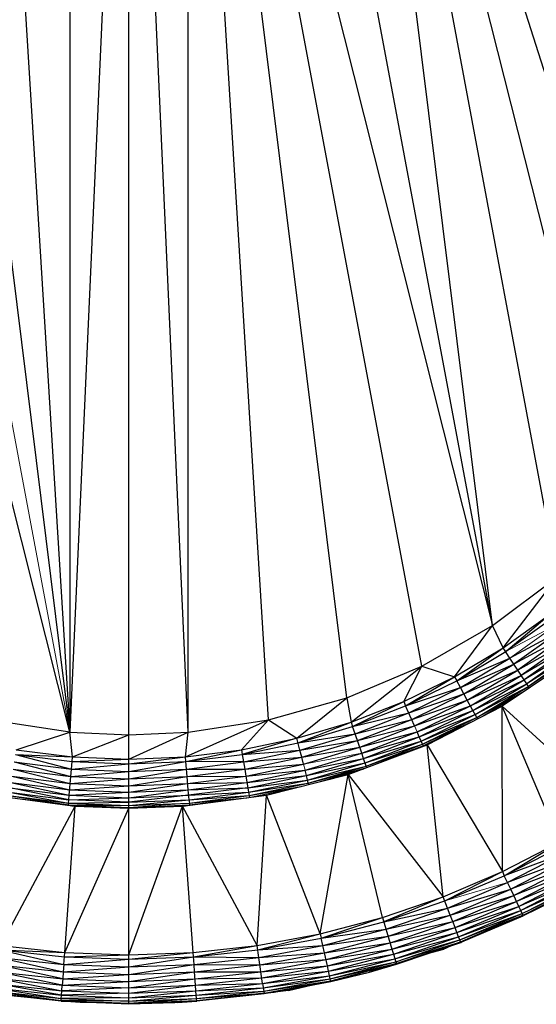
# Paper-space layout '_Right' of a CAD drawing. Header units: millimetres. Extents: x -464 to -1, y 0 to 650.
# Tile 16 of 50: x -22 to -11, y 96 to 117. Entities that reach past the tile are written whole.
import ezdxf

# ---------------------------------------------------------------- set-up
doc = ezdxf.new("R2010")
doc.units = ezdxf.units.MM

psp = doc.layouts.new('_Right')

# ---------------------------------------------------------------- linework, layer by layer
at = {"color": 7, "linetype": 'Continuous', "lineweight": 25}
for p, q in [((-19.811, 96.433), (-19.811, 134.433)), ((-19.811, 128.933), (-21.021, 101.987)), ((-18.601, 101.987), (-19.811, 128.933)), ((-21.021, 128.878), (-21.021, 101.987)), ((-13.818, 103.336), (-18.601, 128.878)), ((-15.352, 102.69), (-18.601, 128.878)), ((-18.601, 101.987), (-18.601, 128.878)), ((-18.601, 128.878), (-12.374, 104.166)), ((-16.955, 102.238), (-18.601, 128.878)), ((-22.667, 128.627), (-21.021, 101.987)), ((-12.374, 104.166), (-16.955, 128.627)), ((-24.27, 128.175), (-21.021, 101.987)), ((-8.801, 107.621), (-15.352, 128.175)), ((-12.374, 104.166), (-15.352, 128.175)), ((-11.043, 105.167), (-15.352, 128.175)), ((-9.846, 106.325), (-15.352, 128.175)), ((-21.021, 101.987), (-27.248, 126.699)), ((-12.374, 104.166), (-11.043, 105.167)), ((-12.154, 103.712), (-11.043, 105.167)), ((-12.154, 103.712), (-11.212, 104.385)), ((-12.103, 103.635), (-11.212, 104.385)), ((-13.818, 103.336), (-12.374, 104.166)), ((-13.148, 103.12), (-12.374, 104.166)), ((-12.154, 103.712), (-12.374, 104.166)), ((-11.155, 104.312), (-12.103, 103.635)), ((-10.966, 104.069), (-12.018, 103.504)), ((-10.966, 104.069), (-11.935, 103.377)), ((-10.878, 103.956), (-11.935, 103.377)), ((-10.878, 103.956), (-11.856, 103.257)), ((-10.798, 103.853), (-11.856, 103.257)), ((-10.798, 103.853), (-11.785, 103.148)), ((-10.729, 103.764), (-11.785, 103.148)), ((-10.729, 103.764), (-11.724, 103.054)), ((-13.148, 103.12), (-12.154, 103.712)), ((-13.104, 103.039), (-12.154, 103.712)), ((-13.104, 103.039), (-12.103, 103.635)), ((-12.018, 103.504), (-12.154, 103.712)), ((-10.672, 103.69), (-11.724, 103.054)), ((-10.672, 103.69), (-11.673, 102.976)), ((-10.63, 103.636), (-11.673, 102.976)), ((-10.63, 103.636), (-11.635, 102.919)), ((-10.606, 103.606), (-11.635, 102.919)), ((-15.352, 102.69), (-13.818, 103.336)), ((-15.265, 102.191), (-13.818, 103.336)), ((-14.187, 102.612), (-13.818, 103.336)), ((-13.818, 103.336), (-13.148, 103.12)), ((-13.104, 103.039), (-12.018, 103.504)), ((-13.03, 102.901), (-12.018, 103.504)), ((-13.03, 102.901), (-11.935, 103.377)), ((-12.957, 102.768), (-11.935, 103.377)), ((-10.742, 103.485), (-12.175, 102.521)), ((-11.935, 103.377), (-12.018, 103.504)), ((-11.856, 103.257), (-11.935, 103.377)), ((-12.957, 102.768), (-11.856, 103.257)), ((-12.889, 102.642), (-11.856, 103.257)), ((-12.889, 102.642), (-11.785, 103.148)), ((-12.827, 102.527), (-11.785, 103.148)), ((-11.724, 103.054), (-11.856, 103.257)), ((-14.187, 102.612), (-13.148, 103.12)), ((-14.15, 102.527), (-13.148, 103.12)), ((-14.15, 102.527), (-13.104, 103.039)), ((-13.148, 103.12), (-13.104, 103.039)), ((-13.03, 102.901), (-13.104, 103.039)), ((-12.827, 102.527), (-11.724, 103.054)), ((-12.773, 102.428), (-11.724, 103.054)), ((-12.773, 102.428), (-11.673, 102.976)), ((-12.729, 102.346), (-11.673, 102.976)), ((-11.673, 102.976), (-11.724, 103.054)), ((-11.635, 102.919), (-11.673, 102.976)), ((-14.15, 102.527), (-13.03, 102.901)), ((-14.087, 102.384), (-13.03, 102.901)), ((-14.087, 102.384), (-12.957, 102.768)), ((-14.027, 102.245), (-12.957, 102.768)), ((-12.957, 102.768), (-13.03, 102.901)), ((-12.889, 102.642), (-12.957, 102.768)), ((-12.729, 102.346), (-11.635, 102.919)), ((-12.697, 102.286), (-11.635, 102.919)), ((-12.697, 102.286), (-11.715, 102.831)), ((-12.564, 102.321), (-11.768, 102.795)), ((-11.62, 102.895), (-11.635, 102.919)), ((-16.955, 102.238), (-15.352, 102.69)), ((-16.374, 101.861), (-15.352, 102.69)), ((-15.352, 102.69), (-15.265, 102.191)), ((-15.265, 102.191), (-14.187, 102.612)), ((-15.235, 102.104), (-14.187, 102.612)), ((-14.187, 102.612), (-14.15, 102.527)), ((-14.027, 102.245), (-12.889, 102.642)), ((-13.969, 102.114), (-12.889, 102.642)), ((-12.773, 102.428), (-12.889, 102.642)), ((-15.235, 102.104), (-14.15, 102.527)), ((-15.235, 102.104), (-14.087, 102.384)), ((-15.185, 101.956), (-14.087, 102.384)), ((-13.969, 102.114), (-14.15, 102.527)), ((-13.969, 102.114), (-12.827, 102.527)), ((-13.917, 101.994), (-12.827, 102.527)), ((-13.917, 101.994), (-12.773, 102.428)), ((-13.871, 101.892), (-12.773, 102.428)), ((-13.871, 101.892), (-12.729, 102.346)), ((-13.834, 101.806), (-12.729, 102.346)), ((-13.71, 101.729), (-12.175, 102.521)), ((-12.697, 102.286), (-12.773, 102.428)), ((-12.171, 99.135), (-12.175, 102.521)), ((-9.879, 100.421), (-12.175, 102.521)), ((-11.002, 99.736), (-12.175, 102.521)), ((-21.021, 101.987), (-22.667, 102.238)), ((-18.655, 101.48), (-16.955, 102.238)), ((-18.601, 101.987), (-16.955, 102.238)), ((-17.507, 101.624), (-16.955, 102.238)), ((-16.955, 102.238), (-16.374, 101.861)), ((-16.374, 101.861), (-15.265, 102.191)), ((-16.352, 101.771), (-15.265, 102.191)), ((-15.265, 102.191), (-15.235, 102.104)), ((-15.185, 101.956), (-14.027, 102.245)), ((-15.135, 101.813), (-14.027, 102.245)), ((-13.834, 101.806), (-12.697, 102.286)), ((-13.806, 101.744), (-12.697, 102.286)), ((-13.806, 101.744), (-12.82, 102.189)), ((-12.682, 102.26), (-12.697, 102.286)), ((-22.115, 101.624), (-21.021, 101.987)), ((-21.021, 101.987), (-19.811, 101.933)), ((-20.967, 101.48), (-21.021, 101.987)), ((-20.967, 101.48), (-19.811, 101.933)), ((-19.811, 101.933), (-18.601, 101.987)), ((-19.811, 101.433), (-18.601, 101.987)), ((-18.655, 101.48), (-18.601, 101.987)), ((-16.352, 101.771), (-15.235, 102.104)), ((-16.352, 101.771), (-15.185, 101.956)), ((-16.313, 101.62), (-15.185, 101.956)), ((-15.185, 101.956), (-15.235, 102.104)), ((-15.046, 101.554), (-15.185, 101.956)), ((-15.135, 101.813), (-13.969, 102.114)), ((-15.089, 101.677), (-13.969, 102.114)), ((-15.089, 101.677), (-13.917, 101.994)), ((-15.046, 101.554), (-13.917, 101.994)), ((-13.871, 101.892), (-13.917, 101.994)), ((-13.791, 101.709), (-13.014, 102.089)), ((-17.507, 101.624), (-16.374, 101.861)), ((-16.374, 101.861), (-17.492, 101.532)), ((-17.492, 101.532), (-16.352, 101.771)), ((-16.313, 101.62), (-16.374, 101.861)), ((-16.313, 101.62), (-15.135, 101.813)), ((-16.276, 101.473), (-15.135, 101.813)), ((-15.325, 101.119), (-13.71, 101.729)), ((-15.046, 101.554), (-13.871, 101.892)), ((-15.01, 101.447), (-13.871, 101.892)), ((-15.01, 101.447), (-13.834, 101.806)), ((-14.98, 101.359), (-13.834, 101.806)), ((-14.98, 101.359), (-13.806, 101.744)), ((-14.957, 101.294), (-13.806, 101.744)), ((-13.787, 101.7), (-13.871, 101.892)), ((-13.791, 101.709), (-13.71, 101.729)), ((-13.71, 101.729), (-12.171, 99.135)), ((-13.381, 98.62), (-13.71, 101.729)), ((-22.131, 101.532), (-20.988, 101.233)), ((-22.131, 101.532), (-20.975, 101.388)), ((-22.131, 101.532), (-20.967, 101.48)), ((-22.115, 101.624), (-20.967, 101.48)), ((-18.655, 101.48), (-17.507, 101.624)), ((-18.647, 101.388), (-17.507, 101.624)), ((-18.647, 101.388), (-17.492, 101.532)), ((-17.507, 101.624), (-17.492, 101.532)), ((-17.492, 101.532), (-16.313, 101.62)), ((-17.492, 101.532), (-17.466, 101.378)), ((-17.466, 101.378), (-16.313, 101.62)), ((-16.276, 101.473), (-16.313, 101.62)), ((-16.276, 101.473), (-15.089, 101.677)), ((-16.241, 101.334), (-15.089, 101.677)), ((-16.209, 101.208), (-15.046, 101.554)), ((-15.01, 101.447), (-15.046, 101.554)), ((-14.957, 101.294), (-13.791, 101.709)), ((-14.6, 101.393), (-13.791, 101.709)), ((-14.186, 101.55), (-13.791, 101.709)), ((-22.156, 101.378), (-21, 101.082)), ((-22.156, 101.378), (-20.988, 101.233)), ((-20.988, 101.233), (-20.975, 101.388)), ((-20.988, 101.233), (-19.811, 101.34)), ((-20.975, 101.388), (-20.967, 101.48)), ((-20.975, 101.388), (-19.811, 101.433)), ((-20.975, 101.388), (-19.811, 101.34)), ((-20.967, 101.48), (-19.811, 101.433)), ((-19.811, 101.433), (-18.655, 101.48)), ((-19.811, 101.34), (-18.655, 101.48)), ((-19.811, 101.184), (-18.647, 101.388)), ((-19.811, 101.34), (-18.647, 101.388)), ((-18.647, 101.388), (-18.655, 101.48)), ((-18.634, 101.233), (-18.647, 101.388)), ((-17.466, 101.378), (-18.647, 101.388)), ((-18.634, 101.233), (-17.466, 101.378)), ((-17.466, 101.378), (-16.276, 101.473)), ((-17.466, 101.378), (-17.441, 101.229)), ((-17.441, 101.229), (-16.276, 101.473)), ((-17.441, 101.229), (-16.241, 101.334)), ((-17.417, 101.087), (-16.241, 101.334)), ((-16.241, 101.334), (-16.276, 101.473)), ((-16.209, 101.208), (-15.01, 101.447)), ((-16.181, 101.099), (-15.01, 101.447)), ((-16.181, 101.099), (-14.98, 101.359)), ((-16.158, 101.008), (-14.98, 101.359)), ((-14.957, 101.294), (-15.01, 101.447)), ((-22.181, 101.229), (-21.012, 100.939)), ((-22.181, 101.229), (-21, 101.082)), ((-21, 101.082), (-20.988, 101.233)), ((-21, 101.082), (-19.811, 101.184)), ((-20.988, 101.233), (-19.811, 101.184)), ((-19.811, 101.184), (-18.634, 101.233)), ((-19.811, 101.032), (-18.634, 101.233)), ((-18.634, 101.233), (-17.441, 101.229)), ((-18.622, 101.082), (-18.634, 101.233)), ((-18.622, 101.082), (-17.441, 101.229)), ((-17.441, 101.229), (-17.417, 101.087)), ((-17.417, 101.087), (-16.209, 101.208)), ((-17.396, 100.959), (-16.209, 101.208)), ((-17, 100.698), (-15.325, 101.119)), ((-16.181, 101.099), (-16.209, 101.208)), ((-16.158, 101.008), (-14.957, 101.294)), ((-16.141, 100.942), (-14.957, 101.294)), ((-16.141, 100.942), (-14.983, 101.249)), ((-15.897, 97.863), (-15.325, 101.119)), ((-15.889, 100.977), (-14.998, 101.243)), ((-15.693, 101.027), (-15.008, 101.239)), ((-15.325, 101.119), (-13.381, 98.62)), ((-14.625, 98.196), (-15.325, 101.119)), ((-14.946, 101.262), (-14.957, 101.294)), ((-22.226, 100.959), (-21.032, 100.697)), ((-22.226, 100.959), (-21.023, 100.809)), ((-22.205, 101.087), (-21.023, 100.809)), ((-22.205, 101.087), (-21.012, 100.939)), ((-21.032, 100.697), (-21, 101.082)), ((-21.012, 100.939), (-19.811, 101.032)), ((-21.012, 100.939), (-19.811, 100.889)), ((-21, 101.082), (-19.811, 101.032)), ((-19.811, 100.889), (-18.622, 101.082)), ((-19.811, 101.032), (-18.622, 101.082)), ((-19.811, 100.889), (-18.61, 100.939)), ((-19.811, 100.758), (-18.61, 100.939)), ((-18.622, 101.082), (-17.417, 101.087)), ((-18.599, 100.809), (-18.622, 101.082)), ((-18.61, 100.939), (-17.417, 101.087)), ((-18.61, 100.939), (-17.396, 100.959)), ((-18.599, 100.809), (-17.396, 100.959)), ((-17.417, 101.087), (-17.377, 100.848)), ((-17.396, 100.959), (-16.181, 101.099)), ((-17.377, 100.848), (-16.181, 101.099)), ((-17.377, 100.848), (-16.158, 101.008)), ((-17.362, 100.756), (-16.158, 101.008)), ((-17.362, 100.756), (-16.141, 100.942)), ((-17.351, 100.688), (-16.141, 100.942)), ((-16.158, 101.008), (-16.181, 101.099)), ((-16.135, 100.916), (-16.158, 101.008)), ((-22.26, 100.756), (-21.045, 100.536)), ((-22.26, 100.756), (-21.04, 100.604)), ((-21.04, 100.604), (-22.245, 100.848)), ((-22.245, 100.848), (-21.032, 100.697)), ((-21.032, 100.697), (-19.811, 100.758)), ((-21.023, 100.809), (-19.811, 100.889)), ((-21.023, 100.809), (-19.811, 100.758)), ((-19.811, 100.646), (-18.599, 100.809)), ((-19.811, 100.758), (-18.599, 100.809)), ((-18.599, 100.809), (-17.377, 100.848)), ((-18.582, 100.604), (-18.599, 100.809)), ((-17.377, 100.848), (-18.59, 100.697)), ((-18.59, 100.697), (-17.362, 100.756)), ((-18.582, 100.604), (-17.362, 100.756)), ((-17.377, 100.848), (-17.362, 100.756)), ((-17.362, 100.756), (-17.345, 100.653)), ((-17.351, 100.688), (-16.286, 100.878)), ((-17.317, 100.657), (-16.405, 100.848)), ((-22.622, 100.698), (-20.91, 100.473)), ((-22.271, 100.688), (-21.049, 100.498)), ((-22.271, 100.688), (-21.045, 100.536)), ((-21.974, 100.613), (-21.049, 100.498)), ((-21.402, 100.538), (-21.049, 100.498)), ((-21.049, 100.491), (-21.045, 100.536)), ((-21.045, 100.536), (-21.04, 100.604)), ((-21.045, 100.536), (-19.811, 100.553)), ((-21.045, 100.536), (-19.811, 100.484)), ((-21.04, 100.604), (-21.032, 100.697)), ((-21.04, 100.604), (-19.811, 100.646)), ((-19.811, 100.553), (-21.04, 100.604)), ((-21.032, 100.697), (-19.811, 100.646)), ((-19.811, 100.646), (-18.59, 100.697)), ((-18.59, 100.697), (-19.811, 100.553)), ((-19.811, 100.484), (-18.582, 100.604)), ((-19.811, 100.553), (-18.582, 100.604)), ((-19.811, 100.484), (-18.577, 100.536)), ((-18.712, 100.473), (-17, 100.698)), ((-18.582, 100.604), (-17.351, 100.688)), ((-18.582, 100.604), (-18.573, 100.491)), ((-18.577, 100.536), (-17.351, 100.688)), ((-18.577, 100.536), (-17.4, 100.646)), ((-18.573, 100.498), (-17.648, 100.613)), ((-17.19, 97.624), (-17, 100.698)), ((-15.897, 97.863), (-17, 100.698)), ((-22.432, 97.624), (-20.91, 100.473)), ((-21.125, 97.481), (-20.91, 100.473)), ((-21.125, 97.481), (-19.811, 100.433)), ((-21.049, 100.498), (-19.811, 100.446)), ((-21.049, 100.498), (-19.811, 100.484)), ((-20.976, 100.482), (-19.811, 100.446)), ((-20.967, 100.48), (-19.811, 100.433)), ((-20.91, 100.473), (-19.811, 100.433)), ((-19.811, 100.446), (-18.573, 100.498)), ((-19.811, 100.433), (-18.573, 100.498)), ((-19.811, 100.433), (-18.655, 100.48)), ((-19.811, 97.433), (-18.712, 100.473)), ((-19.811, 100.433), (-18.712, 100.473)), ((-18.497, 97.481), (-18.712, 100.473)), ((-17.19, 97.624), (-18.712, 100.473)), ((-12.171, 99.135), (-11.002, 99.736)), ((-12.132, 99.051), (-11.002, 99.736)), ((-10.956, 99.655), (-12.132, 99.051)), ((-10.88, 99.519), (-12.132, 99.051)), ((-10.88, 99.519), (-12.065, 98.91)), ((-10.806, 99.387), (-12.065, 98.91)), ((-10.806, 99.387), (-12.001, 98.772)), ((-13.381, 98.62), (-12.171, 99.135)), ((-13.348, 98.534), (-12.171, 99.135)), ((-12.171, 99.135), (-12.132, 99.051)), ((-10.735, 99.262), (-12.001, 98.772)), ((-10.735, 99.262), (-11.94, 98.642)), ((-10.672, 99.148), (-11.94, 98.642)), ((-10.672, 99.148), (-11.885, 98.524)), ((-13.348, 98.534), (-12.132, 99.051)), ((-13.292, 98.388), (-12.065, 98.91)), ((-12.065, 98.91), (-12.132, 99.051)), ((-12.001, 98.772), (-12.065, 98.91)), ((-10.617, 99.05), (-11.885, 98.524)), ((-10.617, 99.05), (-11.837, 98.422)), ((-10.571, 98.969), (-11.837, 98.422)), ((-10.571, 98.969), (-11.797, 98.338)), ((-10.537, 98.909), (-11.797, 98.338)), ((-13.292, 98.388), (-12.001, 98.772)), ((-13.238, 98.246), (-12.001, 98.772)), ((-11.94, 98.642), (-12.001, 98.772)), ((-11.768, 98.276), (-10.519, 98.876)), ((-14.625, 98.196), (-13.381, 98.62)), ((-13.381, 98.62), (-14.599, 98.107)), ((-14.599, 98.107), (-13.348, 98.534)), ((-13.238, 98.246), (-13.381, 98.62)), ((-13.238, 98.246), (-11.94, 98.642)), ((-13.187, 98.113), (-11.94, 98.642)), ((-13.187, 98.113), (-11.885, 98.524)), ((-13.14, 97.991), (-11.885, 98.524)), ((-11.837, 98.422), (-11.94, 98.642)), ((-11.752, 98.242), (-11.185, 98.503)), ((-11.185, 98.503), (-11.746, 98.229)), ((-14.599, 98.107), (-13.292, 98.388)), ((-14.554, 97.958), (-13.292, 98.388)), ((-13.14, 97.991), (-11.837, 98.422)), ((-13.1, 97.886), (-11.837, 98.422)), ((-13.1, 97.886), (-11.797, 98.338)), ((-13.067, 97.799), (-11.797, 98.338)), ((-11.797, 98.338), (-11.837, 98.422)), ((-11.768, 98.276), (-11.797, 98.338)), ((-15.897, 97.863), (-14.625, 98.196)), ((-15.877, 97.773), (-14.625, 98.196)), ((-15.877, 97.773), (-14.599, 98.107)), ((-14.625, 98.196), (-14.431, 97.55)), ((-14.554, 97.958), (-13.238, 98.246)), ((-14.51, 97.813), (-13.238, 98.246)), ((-14.51, 97.813), (-13.187, 98.113)), ((-14.469, 97.675), (-13.187, 98.113)), ((-13.187, 98.113), (-13.238, 98.246)), ((-13.14, 97.991), (-13.187, 98.113)), ((-13.067, 97.799), (-11.768, 98.276)), ((-13.042, 97.735), (-11.768, 98.276)), ((-13.042, 97.735), (-11.752, 98.242)), ((-13.029, 97.699), (-11.752, 98.242)), ((-13.002, 97.695), (-11.752, 98.242)), ((-13.002, 97.695), (-11.746, 98.229)), ((-11.752, 98.242), (-11.768, 98.276)), ((-11.746, 98.229), (-11.752, 98.242)), ((-15.877, 97.773), (-14.554, 97.958)), ((-15.843, 97.621), (-14.554, 97.958)), ((-14.469, 97.675), (-13.14, 97.991)), ((-14.431, 97.55), (-13.14, 97.991)), ((-13.1, 97.886), (-13.14, 97.991)), ((-17.19, 97.624), (-15.897, 97.863)), ((-17.177, 97.533), (-15.897, 97.863)), ((-17.177, 97.533), (-15.877, 97.773)), ((-15.897, 97.863), (-15.877, 97.773)), ((-15.843, 97.621), (-15.877, 97.773)), ((-15.843, 97.621), (-14.51, 97.813)), ((-15.81, 97.473), (-14.51, 97.813)), ((-14.431, 97.55), (-13.1, 97.886)), ((-14.399, 97.443), (-13.1, 97.886)), ((-14.399, 97.443), (-13.067, 97.799)), ((-14.372, 97.353), (-13.067, 97.799)), ((-14.372, 97.353), (-13.042, 97.735)), ((-14.352, 97.288), (-13.042, 97.735)), ((-14.341, 97.251), (-13.029, 97.699)), ((-14.337, 97.238), (-13.029, 97.699)), ((-13.067, 97.799), (-13.1, 97.886)), ((-13.042, 97.735), (-13.067, 97.799)), ((-13.029, 97.699), (-13.042, 97.735)), ((-13.029, 97.699), (-13.002, 97.695)), ((-13.029, 97.699), (-13.024, 97.686)), ((-13.024, 97.686), (-13.002, 97.695)), ((-22.445, 97.533), (-21.125, 97.481)), ((-22.445, 97.533), (-21.132, 97.389)), ((-22.445, 97.533), (-21.143, 97.233)), ((-22.432, 97.624), (-21.125, 97.481)), ((-18.497, 97.481), (-17.19, 97.624)), ((-18.49, 97.389), (-17.19, 97.624)), ((-18.49, 97.389), (-17.177, 97.533)), ((-17.154, 97.379), (-17.19, 97.624)), ((-17.177, 97.533), (-15.843, 97.621)), ((-17.154, 97.379), (-15.843, 97.621)), ((-15.81, 97.473), (-15.843, 97.621)), ((-15.81, 97.473), (-14.469, 97.675)), ((-15.779, 97.333), (-14.469, 97.675)), ((-15.779, 97.333), (-14.431, 97.55)), ((-15.751, 97.205), (-14.431, 97.55)), ((-14.431, 97.55), (-14.399, 97.443)), ((-14.337, 97.238), (-13.024, 97.686)), ((-13.377, 97.543), (-13.682, 97.462)), ((-13.377, 97.543), (-13.402, 97.557)), ((-22.468, 97.379), (-21.143, 97.233)), ((-22.468, 97.379), (-21.154, 97.081)), ((-21.143, 97.233), (-21.125, 97.481)), ((-21.143, 97.233), (-19.811, 97.34)), ((-21.132, 97.389), (-19.811, 97.433)), ((-21.132, 97.389), (-19.811, 97.34)), ((-21.125, 97.481), (-19.811, 97.433)), ((-19.811, 97.433), (-18.497, 97.481)), ((-19.811, 97.34), (-18.497, 97.481)), ((-19.811, 97.34), (-18.49, 97.389)), ((-19.811, 97.184), (-18.49, 97.389)), ((-18.479, 97.233), (-18.497, 97.481)), ((-18.49, 97.389), (-17.154, 97.379)), ((-18.479, 97.233), (-17.154, 97.379)), ((-17.154, 97.379), (-15.81, 97.473)), ((-17.076, 96.846), (-17.154, 97.379)), ((-17.132, 97.228), (-15.81, 97.473)), ((-17.132, 97.228), (-15.779, 97.333)), ((-17.111, 97.087), (-15.779, 97.333)), ((-15.751, 97.205), (-15.81, 97.473)), ((-15.751, 97.205), (-14.399, 97.443)), ((-15.726, 97.096), (-14.399, 97.443)), ((-15.726, 97.096), (-14.372, 97.353)), ((-15.706, 97.005), (-14.372, 97.353)), ((-14.399, 97.443), (-14.352, 97.288)), ((-22.49, 97.228), (-21.154, 97.081)), ((-21.165, 96.939), (-22.49, 97.228)), ((-21.143, 97.233), (-21.154, 97.081)), ((-21.154, 97.081), (-19.811, 97.184)), ((-21.143, 97.233), (-19.811, 97.184)), ((-19.811, 97.184), (-18.479, 97.233)), ((-19.811, 97.032), (-18.479, 97.233)), ((-18.468, 97.081), (-18.479, 97.233)), ((-18.479, 97.233), (-17.132, 97.228)), ((-18.468, 97.081), (-17.132, 97.228)), ((-17.111, 97.087), (-15.751, 97.205)), ((-17.092, 96.958), (-15.751, 97.205)), ((-17.092, 96.958), (-15.726, 97.096)), ((-17.076, 96.846), (-15.726, 97.096)), ((-15.726, 97.096), (-15.751, 97.205)), ((-15.691, 96.938), (-15.726, 97.096)), ((-15.706, 97.005), (-14.352, 97.288)), ((-15.691, 96.938), (-14.352, 97.288)), ((-15.691, 96.938), (-14.341, 97.251)), ((-15.683, 96.901), (-14.341, 97.251)), ((-14.341, 97.251), (-14.893, 97.08)), ((-14.893, 97.08), (-14.337, 97.238)), ((-14.352, 97.288), (-14.337, 97.238)), ((-22.53, 96.958), (-21.174, 96.808)), ((-22.53, 96.958), (-21.182, 96.696)), ((-22.511, 97.087), (-21.165, 96.939)), ((-21.174, 96.808), (-22.511, 97.087)), ((-21.165, 96.939), (-21.174, 96.808)), ((-21.174, 96.808), (-19.811, 96.889)), ((-21.154, 97.081), (-21.165, 96.939)), ((-21.165, 96.939), (-19.811, 97.032)), ((-21.165, 96.939), (-19.811, 96.889)), ((-21.154, 97.081), (-19.811, 97.032)), ((-19.811, 97.032), (-18.468, 97.081)), ((-19.811, 96.889), (-18.468, 97.081)), ((-19.811, 96.889), (-18.457, 96.939)), ((-19.811, 96.758), (-18.457, 96.939)), ((-18.468, 97.081), (-17.111, 97.087)), ((-18.448, 96.808), (-18.468, 97.081)), ((-18.457, 96.939), (-17.111, 97.087)), ((-18.457, 96.939), (-17.092, 96.958)), ((-18.448, 96.808), (-17.092, 96.958)), ((-17.076, 96.846), (-15.706, 97.005)), ((-17.062, 96.754), (-15.706, 97.005)), ((-17.062, 96.754), (-15.691, 96.938)), ((-17.052, 96.686), (-15.691, 96.938)), ((-17.052, 96.686), (-15.683, 96.901)), ((-17.047, 96.649), (-15.683, 96.901)), ((-16.839, 96.667), (-15.683, 96.901)), ((-15.68, 96.887), (-15.691, 96.938)), ((-15.683, 96.901), (-14.893, 97.08)), ((-15.68, 96.887), (-14.893, 97.08)), ((-22.56, 96.754), (-21.189, 96.603)), ((-22.56, 96.754), (-21.194, 96.535)), ((-22.546, 96.846), (-21.182, 96.696)), ((-21.189, 96.603), (-22.546, 96.846)), ((-21.189, 96.603), (-21.182, 96.696)), ((-21.182, 96.696), (-21.174, 96.808)), ((-19.811, 96.758), (-21.182, 96.696)), ((-21.182, 96.696), (-19.811, 96.646)), ((-21.174, 96.808), (-19.811, 96.758)), ((-19.811, 96.758), (-18.448, 96.808)), ((-19.811, 96.646), (-18.448, 96.808)), ((-19.811, 96.646), (-18.44, 96.696)), ((-19.811, 96.553), (-18.44, 96.696)), ((-18.448, 96.808), (-17.076, 96.846)), ((-18.44, 96.696), (-18.448, 96.808)), ((-18.44, 96.696), (-17.076, 96.846)), ((-18.44, 96.696), (-17.062, 96.754)), ((-18.433, 96.603), (-18.44, 96.696)), ((-18.433, 96.603), (-17.062, 96.754)), ((-17.076, 96.846), (-17.047, 96.649)), ((-16.546, 96.702), (-16.873, 96.661)), ((-16.839, 96.667), (-15.68, 96.887)), ((-16.546, 96.702), (-16.055, 96.816)), ((-22.577, 96.635), (-21.197, 96.497)), ((-21.198, 96.483), (-22.577, 96.635)), ((-22.575, 96.649), (-21.197, 96.497)), ((-22.57, 96.686), (-21.194, 96.535)), ((-22.57, 96.686), (-21.197, 96.497)), ((-21.197, 96.497), (-21.198, 96.483)), ((-21.197, 96.497), (-21.194, 96.535)), ((-19.811, 96.484), (-21.197, 96.497)), ((-21.197, 96.497), (-19.811, 96.446)), ((-21.194, 96.535), (-21.189, 96.603)), ((-19.811, 96.553), (-21.194, 96.535)), ((-21.194, 96.535), (-19.811, 96.484)), ((-19.811, 96.646), (-21.189, 96.603)), ((-21.189, 96.603), (-19.811, 96.553)), ((-19.811, 96.553), (-18.433, 96.603)), ((-19.811, 96.484), (-18.433, 96.603)), ((-19.811, 96.484), (-18.428, 96.535)), ((-19.811, 96.446), (-18.428, 96.535)), ((-19.811, 96.446), (-18.425, 96.497)), ((-19.811, 96.433), (-18.425, 96.497)), ((-18.433, 96.603), (-17.052, 96.686)), ((-18.424, 96.483), (-18.433, 96.603)), ((-18.428, 96.535), (-17.052, 96.686)), ((-18.428, 96.535), (-17.047, 96.649)), ((-18.425, 96.497), (-17.047, 96.649)), ((-17.047, 96.649), (-18.424, 96.483)), ((-17.045, 96.635), (-18.424, 96.483)), ((-17.047, 96.649), (-16.839, 96.667)), ((-17.047, 96.649), (-17.045, 96.635)), ((-16.839, 96.667), (-17.045, 96.635)), ((-21.198, 96.483), (-19.811, 96.446)), ((-21.198, 96.483), (-19.811, 96.433)), ((-20.805, 96.459), (-21.198, 96.483)), ((-19.811, 96.433), (-20.805, 96.459)), ((-19.813, 96.419), (-20.597, 96.453)), ((-18.87, 96.449), (-19.813, 96.419)), ((-19.811, 96.433), (-18.424, 96.483)), ((-18.817, 96.459), (-19.811, 96.433)), ((-18.87, 96.449), (-19.122, 96.451)), ((-18.87, 96.456), (-18.902, 96.456)), ((-18.727, 96.464), (-18.87, 96.449)), ((-18.74, 96.463), (-18.87, 96.449)), ((-18.858, 96.458), (-18.87, 96.456)), ((-18.87, 96.456), (-18.87, 96.449)), ((-18.817, 96.459), (-18.424, 96.483))]:
    psp.add_line(p, q, dxfattribs=at)
at = {"color": 142, "linetype": 'Continuous', "lineweight": 18, "true_color": 0x0080c0}
for p, q in [((-25.805, 127.529), (-21.021, 101.987)), ((-11.059, 104.189), (-12.103, 103.635)), ((-11.059, 104.189), (-12.018, 103.504)), ((-13.917, 101.994), (-13.969, 102.114)), ((-16.241, 101.334), (-15.046, 101.554)), ((-16.209, 101.208), (-16.241, 101.334)), ((-19.811, 100.446), (-18.577, 100.536)), ((-13.348, 98.534), (-12.065, 98.91)), ((-10.537, 98.909), (-11.768, 98.276)), ((-10.519, 98.876), (-11.752, 98.242)), ((-14.352, 97.288), (-13.029, 97.699)), ((-13.377, 97.543), (-13.135, 97.648)), ((-18.87, 96.456), (-18.923, 96.456)), ((-18.851, 96.458), (-18.87, 96.456))]:
    psp.add_line(p, q, dxfattribs=at)

doc.saveas('drawing.dxf')
